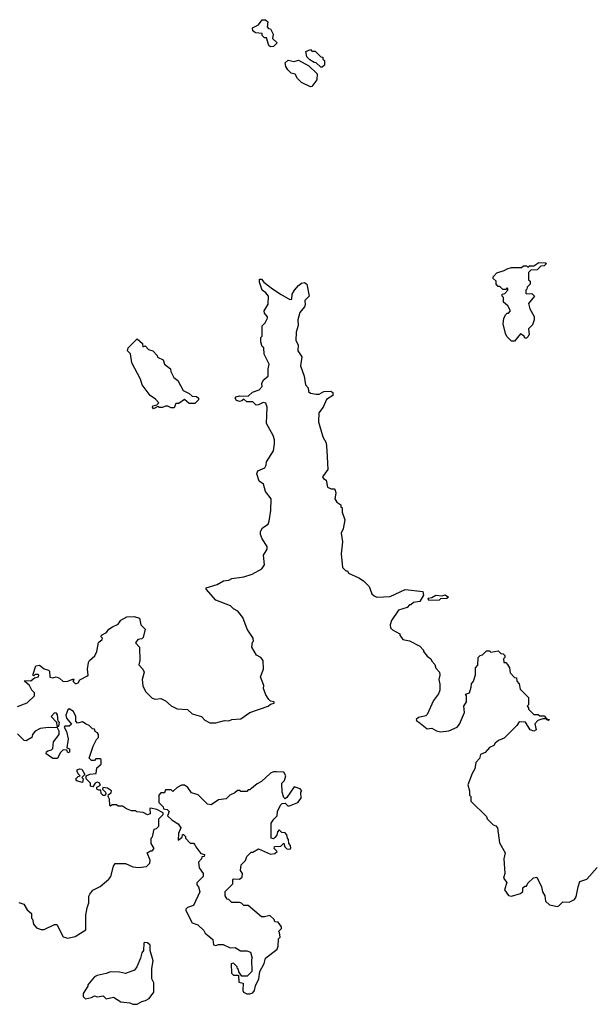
# Model space of a CAD drawing. Extents: x 2535812 to 2752880, y 540738 to 728399.
# Tile 109 of 213: x 2601300 to 2605157, y 664332 to 670982. Entities that reach past the tile are written whole.
import ezdxf

# ---------------------------------------------------------------- set-up
doc = ezdxf.new("R2010")
doc.units = 0

msp = doc.modelspace()

# ---------------------------------------------------------------- linework, layer by layer
at = {"layer": '0CON20XD'}
for points in [[(2602995, 670797.5), (2602985, 670807.5), (2602968.3, 670858.3), (2602955, 670860), (2602940, 670875), (2602938.3, 670888.3), (2602895, 670892.5), (2602876.4, 670906.4), (2602874, 670926), (2602913.9, 670946.1), (2602938.3, 670981.7), (2602961.7, 670981.7), (2602977, 670967), (2602972.5, 670932.5), (2602981.7, 670921.7), (2602995, 670920), (2603012.5, 670885), (2603010, 670855), (2603040, 670825), (2603015, 670800), (2602995, 670797.5)], [(2603345, 670660), (2603335, 670660), (2603305, 670690), (2603291.7, 670691.7), (2603261.7, 670711.7), (2603241.7, 670731.7), (2603233.8, 670766.2), (2603265, 670780), (2603275, 670770), (2603298.3, 670768.3), (2603335, 670730), (2603348.3, 670728.3), (2603350, 670715), (2603360, 670705), (2603360, 670675), (2603345, 670660)], [(2603265, 670527.5), (2603205, 670557.5), (2603177.5, 670585), (2603163, 670613), (2603135, 670620), (2603112.7, 670642.7), (2603100, 670665), (2603095, 670690), (2603115, 670707.5), (2603155, 670700), (2603185, 670707.5), (2603255, 670670), (2603310, 670615), (2603307.5, 670575), (2603275, 670530), (2603265, 670527.5)], [(2604645, 668810), (2604625, 668810), (2604593, 668843), (2604583, 668863), (2604568.3, 668928.3), (2604572.5, 668965), (2604585, 668990), (2604595, 669000), (2604605, 669000), (2604617.5, 669015), (2604599.3, 669049.3), (2604570, 669075), (2604570, 669105), (2604560, 669115), (2604561.7, 669128.3), (2604578.3, 669131.7), (2604600, 669155), (2604600, 669165), (2604595, 669170), (2604585, 669160), (2604565, 669160), (2604545, 669180), (2604535, 669180), (2604520, 669195), (2604520, 669215), (2604500, 669235), (2604500, 669245), (2604525, 669272.5), (2604575, 669287.5), (2604595, 669300), (2604625, 669307.5), (2604691.7, 669308.3), (2604705, 669320), (2604725, 669320), (2604735, 669310), (2604745, 669320), (2604775, 669320), (2604808.3, 669341.7), (2604855, 669340), (2604860, 669335), (2604845, 669320), (2604823, 669317), (2604797, 669293), (2604755, 669290), (2604740, 669275), (2604740, 669225), (2604750, 669215), (2604750, 669195), (2604730, 669175), (2604728.3, 669161.7), (2604720, 669155), (2604720, 669135), (2604725, 669130), (2604761.7, 669131.7), (2604780, 669115), (2604740, 669065), (2604748.3, 669028.3), (2604777, 668977), (2604777.5, 668955), (2604765, 668920), (2604740, 668895), (2604742.5, 668855), (2604735, 668840), (2604725, 668830), (2604715, 668830), (2604710, 668845), (2604685, 668860), (2604645, 668810)], [(2601547, 666543), (2601570, 666535), (2601595, 666512.5), (2601626.4, 666513.6), (2601665, 666530), (2601667, 666523), (2601660, 666515), (2601675, 666500), (2601685, 666500), (2601696.4, 666503.6), (2601707, 666523), (2601755, 666547.5), (2601762.5, 666555), (2601758.8, 666595), (2601765, 666640), (2601772.5, 666655), (2601807.5, 666685), (2601822.5, 666715), (2601833.3, 666775), (2601857.5, 666795), (2601860, 666805), (2601850, 666815), (2601852.5, 666825), (2601886.4, 666843.6), (2601902.5, 666865), (2601928, 666882), (2601965, 666900), (2601985, 666927.5), (2602025, 666950), (2602075, 666952.5), (2602109.3, 666939.3), (2602120, 666895), (2602147.5, 666865), (2602135, 666810), (2602125, 666800), (2602100, 666795), (2602082.5, 666772.5), (2602110, 666745), (2602112.5, 666655), (2602106.2, 666625), (2602133.3, 666595), (2602142.5, 666575), (2602127.5, 666525), (2602133.6, 666483.6), (2602150, 666445), (2602195, 666400), (2602215, 666392.5), (2602255, 666397.5), (2602285, 666382.5), (2602325, 666347.5), (2602365, 666327.5), (2602435, 666323.3), (2602465, 666293.3), (2602530, 666275), (2602550.7, 666250.7), (2602585, 666232.5), (2602626.4, 666233.6), (2602685, 666250), (2602715, 666247.5), (2602735, 666256.7), (2602795, 666260), (2602856.4, 666303.6), (2602980, 666345), (2602995, 666360), (2603020, 666365), (2603020, 666375), (2602995, 666380), (2602985, 666390), (2602963, 666423), (2602947.5, 666465), (2602950, 666485), (2602927.5, 666545), (2602948, 666595), (2602946.7, 666655), (2602930, 666675), (2602900.7, 666690.7), (2602870, 666745), (2602873, 666777), (2602880, 666785), (2602877.5, 666805), (2602836.7, 666866.7), (2602807.5, 666945), (2602775, 666987.5), (2602745, 667002.5), (2602725, 667022.5), (2602625, 667062.5), (2602560, 667135), (2602560, 667145), (2602635, 667166.7), (2602678.3, 667191.7), (2602715, 667197.5), (2602735, 667207.5), (2602815, 667220), (2602871.7, 667238.3), (2602936.1, 667273.9), (2602955, 667300), (2602947.5, 667365), (2602972.5, 667405), (2602973.3, 667425), (2602940, 667475), (2602927.5, 667505), (2602927.5, 667525), (2602940.7, 667549.3), (2602980, 667575), (2602987.5, 667595), (2602998.3, 667668.3), (2603000, 667745), (2602962.5, 667795), (2602947.5, 667845), (2602920, 667865), (2602902.5, 667915), (2602910, 667935), (2602957.5, 667955), (2602967, 667973), (2602967.5, 667995), (2603015, 668070), (2603023, 668117), (2603023.3, 668145), (2603013.6, 668173.6), (2602967.5, 668255), (2602973.3, 668365), (2602963, 668393), (2602945, 668397.5), (2602915, 668380), (2602898.3, 668378.3), (2602875, 668400), (2602835, 668400), (2602815, 668420), (2602802.5, 668407.5), (2602785, 668403.3), (2602765, 668410), (2602756.7, 668425), (2602762.5, 668435), (2602785, 668442), (2602845, 668440), (2602873, 668467), (2602918.3, 668481.7), (2602940, 668505), (2602937.5, 668525), (2602949.3, 668550.7), (2602980, 668575), (2602980, 668625), (2602987.5, 668655), (2602953, 668723), (2602950, 668765), (2602940, 668775), (2602930, 668805), (2602930, 668835), (2602940, 668845), (2602940, 668915), (2602960, 668935), (2602976.2, 668965), (2602976, 668976), (2602955, 669000), (2602953.3, 669015), (2602979.3, 669060.7), (2602982.5, 669115), (2602965, 669137.5), (2602940, 669155), (2602921.7, 669208.3), (2602921.7, 669228.3), (2602935, 669230), (2602950, 669210), (2603010, 669165), (2603066.7, 669125), (2603127, 669093), (2603140, 669095), (2603143, 669127), (2603157.5, 669155), (2603185, 669187.5), (2603205, 669202.5), (2603225, 669207.5), (2603240, 669195), (2603257.5, 669115), (2603226.7, 669085), (2603230, 669055), (2603225, 669042.5), (2603193.3, 669005), (2603180, 668955), (2603183, 668917), (2603169.3, 668870.7), (2603167.5, 668815), (2603182.5, 668785), (2603180, 668745), (2603207.5, 668705), (2603197.5, 668645), (2603222.5, 668575), (2603232.5, 668515), (2603250, 668495), (2603251.7, 668471.7), (2603265, 668460), (2603305, 668452.5), (2603325, 668453.3), (2603355, 668470), (2603403, 668473), (2603416.7, 668465), (2603416.1, 668443.9), (2603373.6, 668416.4), (2603352.5, 668365), (2603323, 668327), (2603320, 668265), (2603350, 668165), (2603372.5, 668125), (2603377, 668073), (2603382.5, 667945), (2603347.5, 667895), (2603353.6, 667883.6), (2603371.7, 667871.7), (2603380, 667825), (2603405, 667813.3), (2603425, 667812.5), (2603432.5, 667805), (2603437.5, 667785), (2603430, 667745), (2603443.6, 667723.6), (2603470, 667705), (2603471.7, 667691.7), (2603480, 667685), (2603480, 667655), (2603497.5, 667605), (2603487, 667543), (2603472.5, 667515), (2603482.5, 667455), (2603472.5, 667375), (2603483, 667283), (2603505, 667260), (2603515, 667260), (2603523, 667243), (2603593.3, 667213.3), (2603623, 667193), (2603662.5, 667155), (2603680, 667105), (2603695, 667090), (2603713, 667083), (2603805, 667087.5), (2603905, 667133.3), (2604025, 667120), (2604030, 667095), (2604005, 667052.5), (2603963, 667047), (2603945, 667030), (2603935, 667030), (2603918.3, 667011.7), (2603860, 666995), (2603812.5, 666925), (2603803.3, 666895), (2603807.5, 666875), (2603820.7, 666860.7), (2603870, 666835), (2603870, 666825), (2603890, 666795), (2603935, 666787.5), (2604005, 666750), (2604030, 666725), (2604030, 666715), (2604053.6, 666683.6), (2604080, 666665), (2604085, 666650), (2604107, 666627), (2604113, 666603), (2604137.5, 666575), (2604140, 666555), (2604132.5, 666525), (2604140, 666495), (2604140, 666455), (2604131.7, 666428.3), (2604097.5, 666385), (2604055, 666290), (2604045, 666280), (2603995, 666270), (2603980, 666255), (2603983.6, 666243.6), (2603998.3, 666238.3), (2604055, 666193.3), (2604086.4, 666196.4), (2604118.3, 666178.3), (2604145, 666172.5), (2604201.7, 666178.3), (2604257.5, 666205), (2604272.5, 666225), (2604307, 666303), (2604302.5, 666345), (2604320, 666375), (2604320, 666415), (2604313, 666427), (2604340, 666435), (2604352.5, 666475), (2604353, 666497), (2604367.5, 666515), (2604381.7, 666558.3), (2604380, 666605), (2604397, 666623), (2604400, 666675), (2604411.7, 666688.3), (2604428.3, 666691.7), (2604455, 666720), (2604475, 666720), (2604485, 666710), (2604535, 666720), (2604551.7, 666701.7), (2604568.3, 666698.3), (2604578.3, 666688.3), (2604580, 666675), (2604570, 666665), (2604571.7, 666641.7), (2604585, 666640), (2604597, 666627), (2604610, 666605), (2604615, 666570), (2604645, 666540), (2604658.3, 666538.3), (2604660, 666515), (2604677, 666497), (2604681.7, 666461.7), (2604740, 666405), (2604740, 666355), (2604730, 666345), (2604740, 666335), (2604740, 666325), (2604775, 666290), (2604805, 666290), (2604815, 666280), (2604845, 666280), (2604860, 666260), (2604880, 666255), (2604875, 666250), (2604863, 666253), (2604860, 666260), (2604835, 666260), (2604801.7, 666248.3), (2604782.5, 666227.5), (2604790, 666185), (2604775, 666177.5), (2604750, 666185), (2604718.3, 666238.3), (2604675, 666240), (2604660, 666215), (2604575, 666130), (2604537, 666113), (2604513.6, 666096.4), (2604505, 666080), (2604475, 666067.5), (2604446.4, 666033.6), (2604415, 666020), (2604407, 665993), (2604382.5, 665965), (2604377, 665923), (2604358.3, 665891.7), (2604330, 665815), (2604340, 665775), (2604340, 665745), (2604350, 665735), (2604350, 665705), (2604455, 665600), (2604460, 665585), (2604500, 665545), (2604518.3, 665538.3), (2604530, 665525), (2604543, 665423), (2604581.2, 665355), (2604572, 665315), (2604580, 665215), (2604570, 665185), (2604592.5, 665155), (2604577.5, 665105), (2604605, 665067.5), (2604625, 665062.5), (2604685, 665080), (2604700, 665095), (2604701.7, 665118.3), (2604715, 665130), (2604725, 665130), (2604735, 665150), (2604773.6, 665186.4), (2604795, 665190), (2604827.5, 665125), (2604833, 665093), (2604850, 665065), (2604855, 665030), (2604880, 665005), (2604935, 664994), (2604945, 664996.7), (2604970, 665025), (2605015, 665022.5), (2605049.5, 665040.5), (2605062.3, 665057.7), (2605074, 665125), (2605085, 665162.5), (2605133.4, 665176.6), (2605204.2, 665255.8)], [(2602205, 668353.3), (2602197.5, 668365), (2602200, 668375), (2602228.3, 668381.7), (2602240, 668395), (2602219.3, 668419.3), (2602183.3, 668443.3), (2602127.5, 668515), (2602117.5, 668555), (2602057.5, 668665), (2602050, 668725), (2602030, 668745), (2602032.5, 668765), (2602095, 668827.5), (2602130, 668795), (2602131.7, 668771.7), (2602148.3, 668778.3), (2602170, 668755), (2602200, 668745), (2602230, 668715), (2602231.7, 668701.7), (2602270, 668685), (2602280, 668655), (2602320, 668625), (2602322.5, 668605), (2602342.5, 668565), (2602370, 668545), (2602405, 668477.5), (2602445, 668457.5), (2602465, 668440), (2602496.4, 668436.4), (2602510, 668425), (2602510, 668415), (2602485, 668390), (2602445, 668390), (2602415, 668417.5), (2602375, 668390), (2602355, 668390), (2602345, 668360), (2602325, 668360), (2602301.7, 668371.7), (2602285, 668372.5), (2602265, 668362.5), (2602245, 668362.5), (2602235, 668370), (2602205, 668353.3)], [(2604065, 667060), (2604060, 667075), (2604085, 667080), (2604113.6, 667096.4), (2604155, 667090), (2604175, 667096.7), (2604198.3, 667081.7), (2604187, 667073), (2604145, 667070), (2604135, 667062.5), (2604065, 667060)], [(2601286.4, 666343.6), (2601350.7, 666369.3), (2601400, 666415), (2601400, 666435), (2601383, 666453), (2601366.1, 666486.1), (2601332.5, 666515), (2601335, 666520), (2601375, 666517.5), (2601401.7, 666538.3), (2601427.5, 666545), (2601430, 666555), (2601425, 666560), (2601405, 666560), (2601395, 666550), (2601390, 666555), (2601410.7, 666619.3), (2601435, 666622.5), (2601465, 666597.5), (2601495, 666590), (2601501.7, 666581.7), (2601505, 666542.5), (2601525, 666537.5), (2601547, 666543)], [(2601295, 665020), (2601329.5, 665009.5), (2601350.7, 664970.7), (2601380, 664945), (2601380, 664915), (2601387, 664907), (2601393, 664873), (2601415, 664850), (2601445, 664837.5), (2601465, 664837.5), (2601535, 664872.5), (2601551.7, 664871.7), (2601595, 664787.5), (2601625, 664780), (2601675, 664790), (2601747.5, 664835), (2601747.5, 664935), (2601756.4, 664983.6), (2601767, 665017), (2601767, 665063), (2601773.9, 665076.1), (2601795, 665102.5), (2601845, 665127.5), (2601903, 665177), (2601916.7, 665195), (2601933.6, 665266.4), (2601945, 665282.5), (2602015, 665283.3), (2602065, 665261.2), (2602105, 665256.2), (2602157, 665263), (2602180, 665285), (2602182.5, 665305), (2602162.5, 665355), (2602185, 665370), (2602195, 665370), (2602210, 665385), (2602188.3, 665418.3), (2602190, 665455), (2602197, 665463), (2602210, 665515), (2602225, 665520), (2602240, 665535), (2602240, 665585), (2602270, 665615), (2602270, 665625), (2602227, 665647), (2602185, 665657.5), (2602180, 665655), (2602181.7, 665618.3), (2602165, 665612.5), (2602135, 665627.5), (2602093, 665633), (2602085, 665640), (2602055, 665640), (2602021.7, 665651.7), (2601995, 665670), (2601965, 665670), (2601955, 665680), (2601925, 665680), (2601915, 665670), (2601910, 665675), (2601907, 665717), (2601897.5, 665735), (2601901.7, 665748.3), (2601918.3, 665761.7), (2601920, 665775), (2601895, 665792.5), (2601862.5, 665797.5), (2601860, 665785), (2601880, 665765), (2601882.5, 665755), (2601877.5, 665742.5), (2601865, 665742.5), (2601850, 665755), (2601848.3, 665778.3), (2601835, 665777.5), (2601822.5, 665785), (2601821.7, 665798.3), (2601847.5, 665812.5), (2601838.3, 665828.3), (2601825, 665832.5), (2601810, 665825), (2601795, 665800), (2601780, 665805), (2601780, 665825), (2601750, 665855), (2601750, 665875), (2601775, 665887.5), (2601818.3, 665891.7), (2601821.7, 665928.3), (2601850, 665955), (2601850, 665985), (2601845, 665990), (2601815, 665990), (2601805, 665980), (2601785, 665980), (2601770, 665995), (2601796.7, 666075), (2601819.3, 666120.7), (2601832.5, 666135), (2601832.5, 666155), (2601826.4, 666166.4), (2601810, 666175), (2601805, 666190), (2601791.7, 666191.7), (2601770, 666215), (2601750, 666225), (2601725, 666240), (2601691.7, 666231.7), (2601680, 666245), (2601680, 666275), (2601665, 666310), (2601635, 666327.5), (2601625, 666320), (2601613.3, 666285), (2601617.5, 666265), (2601650, 666225), (2601635, 666210), (2601605, 666210), (2601600, 666205), (2601617.5, 666175), (2601627.5, 666125), (2601620, 666065), (2601637, 666057), (2601637.5, 666035), (2601625, 666030), (2601618.3, 666048.3), (2601595, 666050), (2601575, 666030), (2601555, 665992.5), (2601525, 665993.3), (2601480, 666025), (2601481.7, 666038.3), (2601490, 666045), (2601515, 666050), (2601525, 666060), (2601530, 666105), (2601567.5, 666155), (2601567, 666177), (2601555, 666200), (2601495, 666202.5), (2601440, 666195), (2601405, 666177.5), (2601387.5, 666155), (2601382.5, 666135), (2601345, 666112.5), (2601330, 666115), (2601285, 666160)], [(2601565, 666210), (2601570, 666235), (2601560, 666245), (2601557, 666287), (2601548.3, 666298.3), (2601535, 666300), (2601512.5, 666275), (2601548.3, 666238.3), (2601551.7, 666211.7), (2601565, 666210)], [(2601725, 665830), (2601685, 665842.5), (2601680, 665855), (2601695, 665870), (2601710, 665875), (2601695, 665890), (2601690, 665905), (2601690, 665915), (2601705, 665922.5), (2601720, 665920), (2601740, 665885), (2601720, 665865), (2601730, 665855), (2601725, 665830)], [(2602855, 664403.3), (2602875, 664410), (2602886.7, 664425), (2602893, 664457), (2602917.5, 664505), (2602922.5, 664555), (2602951.7, 664608.3), (2602962.5, 664645), (2603040, 664705), (2603047.5, 664725), (2603050, 664775), (2603060, 664785), (2603057, 664817), (2603050, 664825), (2603070, 664845), (2603070, 664855), (2603048.3, 664888.3), (2603025, 664890), (2603020, 664905), (2602991.7, 664931.7), (2602955, 664922.5), (2602933.6, 664923.6), (2602845, 665000), (2602815, 665000), (2602800, 665015), (2602785, 665020), (2602735, 665020), (2602715, 665040), (2602703.6, 665043.6), (2602690, 665065), (2602690, 665095), (2602740, 665145), (2602740, 665175), (2602745, 665180), (2602785, 665177.5), (2602805, 665190), (2602806.2, 665215), (2602792.5, 665235), (2602797.5, 665275), (2602826.4, 665303.6), (2602835, 665330), (2602865, 665360), (2602875, 665360), (2602915, 665382.5), (2602995, 665347.5), (2603025, 665350), (2603040, 665365), (2603020, 665385), (2603021.7, 665398.3), (2603065, 665400), (2603085, 665420), (2603092.5, 665395), (2603105, 665383.3), (2603125, 665380), (2603132.5, 665385), (2603130, 665405), (2603118.3, 665418.3), (2603117.5, 665445), (2603110, 665455), (2603107, 665477), (2603095, 665490), (2603071.7, 665491.7), (2603055, 665510), (2603041.7, 665498.3), (2603037.5, 665475), (2603025, 665460), (2603015, 665450), (2603000, 665455), (2603000, 665555), (2603017, 665583), (2603040, 665605), (2603042.5, 665635), (2603063.6, 665676.4), (2603075, 665687.5), (2603095, 665690), (2603113, 665673), (2603125, 665672.5), (2603180, 665695), (2603202.5, 665725), (2603200, 665765), (2603207.5, 665775), (2603195, 665787.5), (2603155, 665800), (2603105, 665730), (2603095, 665720), (2603085, 665730), (2603073.3, 665765), (2603072.5, 665825), (2603090, 665845), (2603100, 665875), (2603085, 665900), (2603035, 665902.5), (2603015, 665902.5), (2602995, 665892.5), (2602935, 665837.5), (2602905, 665822.5), (2602855, 665780), (2602845, 665780), (2602835, 665770), (2602795, 665770), (2602787, 665777), (2602773, 665777), (2602755, 665760), (2602720, 665745), (2602695, 665720), (2602645, 665712.5), (2602595, 665680), (2602570, 665685), (2602507, 665747), (2602461.2, 665761.2), (2602436.4, 665796.4), (2602415, 665812.5), (2602395, 665812.5), (2602365, 665797.5), (2602335, 665770), (2602325, 665780), (2602285, 665780), (2602278.3, 665761.7), (2602255, 665760), (2602240, 665745), (2602240, 665695), (2602270, 665665), (2602271.7, 665651.7), (2602297, 665647), (2602310, 665635), (2602300, 665605), (2602330, 665575), (2602371.7, 665551.7), (2602390, 665525), (2602373.3, 665485), (2602371.7, 665441.7), (2602398.3, 665461.7), (2602401.7, 665478.3), (2602408.3, 665478.3), (2602420, 665465), (2602420, 665455), (2602451.7, 665421.7), (2602475, 665420), (2602485, 665410), (2602490, 665395), (2602525, 665350), (2602550, 665345), (2602548.3, 665331.7), (2602531.7, 665328.3), (2602530, 665315), (2602508.3, 665291.7), (2602513, 665253), (2602540, 665215), (2602540, 665195), (2602498.3, 665151.7), (2602498.3, 665138.3), (2602510, 665125), (2602517, 665093), (2602475, 665000), (2602433.8, 664986.2), (2602424, 664976), (2602423.8, 664965), (2602465, 664882.5), (2602505, 664870), (2602545, 664830), (2602553.6, 664813.6), (2602605, 664770), (2602610, 664735), (2602625, 664730), (2602645, 664737.5), (2602675, 664737.5), (2602723, 664713), (2602756.4, 664716.4), (2602793, 664693), (2602835, 664692.5), (2602860, 664685), (2602872.5, 664645), (2602867.5, 664635), (2602870, 664555), (2602837, 664523), (2602801.7, 664521.7), (2602781.7, 664551.7), (2602778.3, 664568.3), (2602771.7, 664571.7), (2602770, 664585), (2602745, 664610), (2602730, 664605), (2602733, 664543), (2602745, 664530), (2602778.3, 664528.3), (2602781.7, 664481.7), (2602810, 664475), (2602807.5, 664425), (2602812.5, 664415), (2602835, 664403.3), (2602855, 664403.3)], [(2602065, 664332.5), (2602095, 664333.3), (2602125, 664352.5), (2602151.7, 664358.3), (2602175, 664372.5), (2602207.5, 664415), (2602206.4, 664476.4), (2602192.5, 664505), (2602192.5, 664575), (2602202.5, 664625), (2602182.5, 664695), (2602181.7, 664731.7), (2602165, 664747.5), (2602145, 664750), (2602140, 664745), (2602137.5, 664695), (2602125, 664680), (2602117.5, 664645), (2602092.5, 664585), (2602076.4, 664563.6), (2602015, 664540), (2601975, 664550), (2601915, 664552.5), (2601885, 664540), (2601823, 664527), (2601805, 664517.5), (2601760, 664465), (2601760, 664455), (2601730, 664405), (2601730, 664385), (2601745, 664370), (2601785, 664377.5), (2601805, 664390), (2601825, 664382.5), (2601865, 664390), (2601885, 664370), (2601935, 664380), (2601985, 664350), (2602045, 664342.5), (2602065, 664332.5)]]:
    msp.add_lwpolyline(points, dxfattribs=at)

doc.saveas('drawing.dxf')
